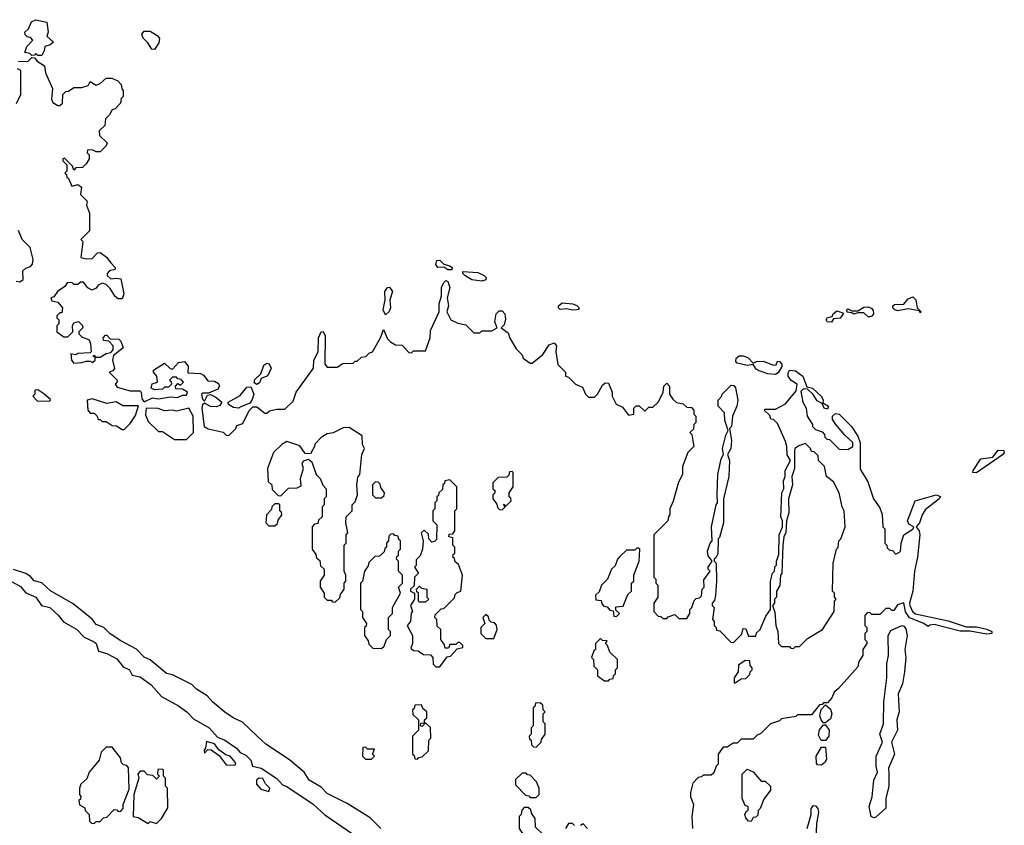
# Model space of a CAD drawing. Extents: x 2640764 to 2777785, y 718840 to 815082.
# Tile 91 of 148: x 2718745 to 2723644, y 785751 to 789758. Entities that reach past the tile are written whole.
import ezdxf

# ---------------------------------------------------------------- set-up
doc = ezdxf.new("R2010")
doc.units = 0

msp = doc.modelspace()

# ---------------------------------------------------------------- linework, layer by layer
at = {"layer": '0CON10XD'}
for points in [[(2718855, 789580), (2718835, 789580), (2718825, 789590), (2718818.3, 789581.7), (2718805, 789580), (2718795, 789590), (2718770, 789595), (2718780, 789625), (2718810, 789655), (2718798.3, 789668.3), (2718781.7, 789671.7), (2718771.7, 789681.7), (2718770, 789695), (2718788.3, 789711.7), (2718803.6, 789746.4), (2718825, 789757.5), (2718880, 789745), (2718886.7, 789695), (2718880, 789675), (2718912.5, 789645), (2718897, 789633), (2718870, 789625), (2718867, 789603), (2718855, 789580)], [(2719415, 789610), (2719401.7, 789611.7), (2719383, 789643), (2719360, 789665), (2719352.5, 789685), (2719365, 789700), (2719395, 789700), (2719429.3, 789679.3), (2719440, 789665), (2719437, 789643), (2719415, 789610)], [(2718738.3, 789551.7), (2718785, 789550), (2718805, 789570), (2718818.3, 789568.3), (2718831.7, 789551.7), (2718868.3, 789528.3), (2718873, 789493), (2718907.5, 789415), (2718903, 789363), (2718910, 789345), (2718935, 789330), (2718945, 789330), (2718958.3, 789341.7), (2718960, 789385), (2718975, 789400), (2718988.3, 789401.7), (2719015, 789420), (2719055, 789420), (2719085, 789430), (2719095, 789450), (2719125, 789432.5), (2719145, 789440), (2719175, 789467.5), (2719203, 789467), (2719233, 789453), (2719250, 789435), (2719253, 789413), (2719260, 789405), (2719260, 789375), (2719250, 789365), (2719247, 789343), (2719220, 789315), (2719205, 789310), (2719192.5, 789285), (2719172.5, 789265), (2719168.3, 789231.7), (2719140, 789205), (2719141.7, 789181.7), (2719180, 789145), (2719175, 789130), (2719145, 789100), (2719125, 789100), (2719105, 789110), (2719081.7, 789108.3), (2719080, 789095), (2719090, 789085), (2719090, 789065), (2719075, 789040), (2719057, 789023), (2719025, 789020), (2719015, 789010), (2719008.3, 789028.3), (2718968.3, 789068.3), (2718960, 789065), (2718960, 789055), (2718980, 789035), (2718980, 789005), (2718970, 788995), (2718978.3, 788988.3), (2718980, 788975), (2718988.3, 788968.3), (2719005, 788930), (2719035, 788937.5), (2719052.5, 788925), (2719048.3, 788888.3), (2719080, 788855), (2719077.5, 788835), (2719092.5, 788795), (2719091.7, 788708.3), (2719050, 788665), (2719060, 788655), (2719050, 788575), (2719075, 788567.5), (2719105, 788570), (2719131.7, 788598.3), (2719145, 788600), (2719176.4, 788576.4), (2719198.3, 788548.3)], [(2718729.3, 789340.7), (2718750, 789385), (2718750, 789505), (2718733.6, 789513.6)], [(2718745, 788453.3), (2718762.5, 788465), (2718761.2, 788508.8), (2718775, 788522.5), (2718799.3, 788530.7), (2718808.8, 788541.2), (2718812.5, 788565), (2718796.7, 788625), (2718757.5, 788665), (2718739.3, 788709.3)], [(2719198.3, 788548.3), (2719220, 788525), (2719220, 788515), (2719191.7, 788508.3), (2719180, 788495), (2719180, 788485), (2719198.3, 788468.3), (2719225, 788472.5), (2719248.3, 788468.3), (2719262.5, 788395), (2719255, 788370), (2719235, 788370), (2719220.7, 788380.7), (2719195, 788420), (2719175, 788440), (2719157, 788447), (2719135, 788437.5), (2719125, 788422.5), (2719105, 788412.5), (2719083.6, 788423.6), (2719061.7, 788451.7), (2719048.3, 788451.7), (2719035, 788440), (2719015, 788440), (2719005, 788450), (2718981.7, 788448.3), (2718969.3, 788430.7), (2718932.5, 788405), (2718915, 788380), (2718900, 788375), (2718905, 788360), (2718935, 788352.5), (2718957.5, 788325), (2718955, 788300), (2718945, 788300), (2718930, 788285), (2718930, 788275), (2718940, 788265), (2718940, 788245), (2718930, 788235), (2718930, 788205), (2718965, 788180), (2718985, 788180), (2719010, 788205), (2719007.5, 788235), (2719015, 788250), (2719037, 788257), (2719057, 788237), (2719060, 788225), (2719040, 788205), (2719040, 788195), (2719055, 788180), (2719090, 788165), (2719097.5, 788145), (2719100, 788105), (2719095, 788100), (2719035, 788097.5), (2719025, 788090), (2719000, 788095), (2719002.5, 788065), (2719015, 788050), (2719055, 788052.5), (2719075, 788060), (2719095, 788060), (2719107.5, 788052.5), (2719120, 788065), (2719120, 788080), (2719111.7, 788081.7), (2719111.7, 788088.3), (2719118.3, 788088.3), (2719120, 788080), (2719145, 788080), (2719175, 788097.5), (2719198.3, 788101.7), (2719210, 788115), (2719210, 788135), (2719188.3, 788158.3), (2719161.7, 788161.7), (2719160, 788175), (2719171.7, 788188.3), (2719178.3, 788188.3), (2719195, 788170), (2719238.3, 788168.3), (2719248.3, 788158.3), (2719260, 788125), (2719211.7, 788088.3), (2719207.5, 788065), (2719217, 788023), (2719208.3, 788011.7), (2719190, 788005), (2719230, 787965), (2719228.3, 787951.7), (2719220, 787945), (2719230.7, 787930.7), (2719295, 787911.2), (2719342.5, 787912.5), (2719350, 787905), (2719352, 787872), (2719365, 787857.5), (2719405, 787876.2), (2719435, 787872), (2719495, 787881.2), (2719530.7, 787879.3), (2719555, 787890), (2719575, 787890), (2719580, 787905), (2719555, 787920), (2719521.7, 787921.7), (2719520, 787935), (2719531.7, 787948.3), (2719545, 787940), (2719560, 787955), (2719548.3, 787968.3), (2719531.7, 787971.7), (2719525, 787980), (2719505, 787980), (2719490, 787965), (2719498.3, 787958.3), (2719500, 787945), (2719485, 787930), (2719465, 787930), (2719455, 787920), (2719415, 787917.5), (2719400, 787925), (2719403.6, 787946.4), (2719430, 787955), (2719427.5, 787985), (2719410, 788005), (2719410, 788015), (2719465, 788050), (2719493.6, 788023.6), (2719505, 788020), (2719535, 788052.5), (2719565, 788057.5), (2719582.5, 788035), (2719581.7, 788001.7), (2719645, 787997.5), (2719659.3, 787989.3), (2719681.7, 787961.7), (2719715, 787960), (2719735, 787947.5), (2719740, 787935), (2719730.7, 787919.3), (2719685, 787900), (2719655, 787900), (2719650, 787895), (2719655, 787870), (2719665, 787860), (2719680, 787890), (2719695, 787893.3), (2719720.9, 787880.9), (2719750, 787855), (2719741.2, 787838.8), (2719725, 787832.5), (2719694.4, 787834.4), (2719665, 787850), (2719655, 787842.5), (2719651.4, 787825), (2719662.5, 787735), (2719683, 787723), (2719757, 787707), (2719771.7, 787691.7), (2719785, 787690), (2719820, 787725), (2719825, 787740), (2719855, 787750), (2719886.4, 787813.6), (2719905, 787832.5), (2719925, 787832.5), (2719965, 787800), (2719975, 787800), (2719988.3, 787811.7), (2720025, 787820), (2720065, 787820), (2720105, 787860), (2720120, 787905), (2720206.7, 788025), (2720209.2, 788065), (2720230, 788105), (2720232.2, 788175), (2720244.3, 788205), (2720255, 788206.7), (2720264.2, 788185), (2720262.5, 788045), (2720275, 788030), (2720325, 788030), (2720353, 788047), (2720405, 788050), (2720415, 788060), (2720425, 788060), (2720445, 788080), (2720467, 788083), (2720485, 788100), (2720500, 788105), (2720540, 788175), (2720555, 788217.5), (2720575, 788170), (2720590, 788155), (2720615, 788140), (2720648.3, 788138.3), (2720681.7, 788101.7), (2720695, 788100), (2720705, 788110), (2720765, 788110), (2720787.5, 788175), (2720788.3, 788211.7), (2720832.5, 788305), (2720832, 788345), (2720844, 788385), (2720844.4, 788425), (2720855, 788451.2), (2720865, 788460), (2720875.4, 788455.4), (2720885.5, 788425), (2720871.2, 788375), (2720878.8, 788335), (2720870, 788305), (2720890, 788265), (2720925, 788247.5), (2720965, 788240), (2721005, 788200), (2721035, 788200), (2721045, 788210), (2721095, 788210), (2721120, 788225), (2721108.8, 788255), (2721115.6, 788294.4), (2721130.3, 788309.7), (2721145, 788310), (2721159.2, 788295), (2721162.3, 788267.7), (2721155, 788240), (2721140, 788225), (2721175, 788200), (2721183, 788173), (2721215, 788120), (2721245, 788090), (2721250, 788075), (2721285, 788050), (2721295, 788050), (2721348.3, 788091.7), (2721380, 788140), (2721405, 788150), (2721416.7, 788135), (2721413.3, 788105), (2721423, 788043), (2721460, 788005), (2721460, 787985), (2721475, 787980), (2721510, 787945), (2721545, 787930), (2721560, 787895), (2721575, 787880), (2721605, 787880), (2721620, 787895), (2721645, 787940), (2721658.3, 787951.7), (2721675, 787950), (2721692.5, 787905), (2721692.5, 787885), (2721712.5, 787845), (2721745, 787830), (2721775, 787790), (2721800, 787795), (2721800, 787825), (2721813, 787837), (2721827, 787837), (2721855, 787810), (2721875, 787830), (2721895, 787830), (2721922.5, 787855), (2721947, 787903), (2721950, 787935), (2721965, 787950), (2721978.8, 787935), (2721977.5, 787895), (2721995, 787870), (2722013, 787853), (2722047, 787847), (2722065, 787830), (2722088.3, 787828.3), (2722100, 787815), (2722100, 787795), (2722110, 787785), (2722110, 787755), (2722100, 787745), (2722098.3, 787721.7), (2722080, 787705), (2722090, 787695), (2722100, 787635), (2722070, 787605), (2722042.5, 787535), (2722042.5, 787495), (2722023, 787457), (2721997, 787363), (2721980, 787325), (2721980, 787295), (2721973, 787287), (2721970, 787265), (2721900, 787195), (2721900, 786985), (2721910, 786975), (2721910, 786955), (2721920, 786945), (2721920, 786885), (2721900, 786855), (2721900, 786815), (2721921.7, 786791.7), (2721935, 786790), (2721945, 786780), (2721965, 786780), (2721971.7, 786788.3), (2722005, 786800), (2722025, 786780), (2722065, 786780), (2722080, 786805), (2722080, 786825), (2722090, 786835), (2722101.7, 786868.3), (2722111.7, 786878.3), (2722128.3, 786881.7), (2722137, 786893), (2722140, 786925), (2722150, 786935), (2722148.3, 786971.7), (2722180, 787015), (2722170, 787025), (2722170, 787035), (2722190, 787065), (2722171.2, 787091.2), (2722166.7, 787115), (2722180, 787155), (2722190, 787165), (2722186.7, 787235), (2722210, 787345), (2722217.5, 787355), (2722216, 787396), (2722218.8, 787495), (2722236.1, 787573.9), (2722247.5, 787595), (2722241.2, 787625), (2722258.3, 787691.7), (2722270, 787715), (2722253.9, 787763.9), (2722251.7, 787801.7), (2722220, 787835), (2722220, 787865), (2722237, 787883), (2722240, 787895), (2722285, 787940), (2722298.3, 787938.3), (2722307, 787927), (2722317.5, 787865), (2722313.3, 787835), (2722292.5, 787785), (2722286.2, 787735), (2722277.5, 787725), (2722286.2, 787665), (2722283.3, 787625), (2722267.5, 787595), (2722277.5, 787565), (2722273.3, 787485), (2722247.5, 787375), (2722247.5, 787255), (2722227, 787183), (2722220, 787175), (2722219.3, 787100.7), (2722209.3, 787080.7), (2722200, 787075), (2722200, 787065), (2722210, 787055), (2722212.5, 786965), (2722207.5, 786895), (2722201.7, 786868.3), (2722190, 786855), (2722190, 786845), (2722200, 786835), (2722192.5, 786775), (2722200, 786765), (2722200, 786745), (2722210, 786735), (2722211.7, 786721.7), (2722228.3, 786718.3), (2722285, 786660), (2722298.3, 786661.7), (2722338.3, 786701.7), (2722345, 786730), (2722358.3, 786728.3), (2722371.7, 786691.7), (2722408.3, 786691.7), (2722411.7, 786708.3), (2722430, 786725), (2722458.3, 786791.7), (2722480, 786825), (2722480, 786965), (2722490, 787005), (2722500, 787015), (2722503, 787037), (2722510, 787045), (2722510, 787065), (2722521.7, 787098.3), (2722523.3, 787195), (2722540, 787235), (2722540, 787265), (2722532.5, 787285), (2722537.5, 787405), (2722547.5, 787425), (2722546.2, 787465), (2722553.3, 787485), (2722553.9, 787516.1), (2722580, 787565), (2722563.6, 787593.6), (2722562.5, 787635), (2722555, 787660), (2722515, 787750), (2722495, 787770), (2722481.7, 787771.7), (2722478.3, 787788.3), (2722450, 787815), (2722455, 787820), (2722505, 787820), (2722555, 787847.5), (2722608.8, 787911.2), (2722613.8, 787945), (2722583.5, 787963.5), (2722569.2, 787985), (2722568, 788002), (2722576, 788014), (2722605, 788012), (2722641.2, 787985), (2722661.7, 787931.7), (2722690, 787925), (2722735, 787883.3), (2722743.3, 787865), (2722741.7, 787851.7), (2722770, 787835), (2722765, 787820), (2722747.5, 787825), (2722738.3, 787848.3), (2722712.3, 787862.3), (2722693.9, 787893.9), (2722665, 787920), (2722645, 787922.5), (2722631.2, 787908.8), (2722642.5, 787855), (2722657.5, 787825), (2722662.5, 787785), (2722690, 787745), (2722690, 787735), (2722705, 787720), (2722738.3, 787708.3), (2722750, 787695), (2722751.7, 787681.7), (2722761.7, 787671.7), (2722775, 787670), (2722821.7, 787621.7), (2722865, 787620), (2722890, 787635), (2722890, 787655), (2722850.7, 787690.7), (2722806.7, 787745), (2722790, 787770), (2722788.8, 787785), (2722805, 787799.2), (2722823.3, 787795), (2722883.8, 787735), (2722915.7, 787685.7), (2722926.7, 787653.3), (2722927, 787523)], [(2720895, 788514), (2720875, 788514.2), (2720855, 788527.5), (2720825, 788525.8), (2720815, 788540), (2720820.3, 788559.7), (2720835, 788562), (2720855, 788542.5), (2720885, 788533.8), (2720896.2, 788525), (2720895, 788514)], [(2721045, 788456.9), (2720994, 788464), (2720959.2, 788485), (2720950, 788495), (2720950, 788505), (2721025, 788500.6), (2721056, 788485), (2721065.7, 788475), (2721065, 788464.2), (2721045, 788456.9)], [(2718727, 788457), (2718745, 788453.3)], [(2720565, 788290), (2720554.2, 788315), (2720563.8, 788365), (2720562.5, 788405), (2720575, 788426.2), (2720585, 788426.7), (2720600, 788405), (2720586.7, 788365), (2720590, 788325), (2720584.1, 788305.9), (2720565, 788290)], [(2723225, 788300), (2723220, 788310), (2723165, 788320), (2723115, 788310), (2723100, 788315), (2723090, 788325), (2723090, 788335), (2723098.3, 788341.7), (2723145, 788342.5), (2723165, 788370), (2723189.3, 788379.3), (2723203.3, 788365), (2723210, 788325), (2723230, 788305), (2723225, 788300)], [(2721495, 788312.2), (2721465, 788320), (2721435, 788316.2), (2721426.2, 788325), (2721426, 788335), (2721445, 788350), (2721495, 788344.4), (2721516.9, 788336.9), (2721528.8, 788325), (2721523.9, 788316.1), (2721515, 788314.4), (2721495, 788312.2)], [(2722968.3, 788278.3), (2722945, 788300), (2722915, 788300), (2722895, 788292.5), (2722885, 788300), (2722863, 788303), (2722860, 788315), (2722865, 788320), (2722885, 788310), (2722915, 788310), (2722945, 788327.5), (2722965, 788330), (2722983, 788323), (2722991.7, 788311.7), (2722992.5, 788295), (2722985, 788282.5), (2722968.3, 788278.3)], [(2722785, 788252.5), (2722762.5, 788255), (2722757.5, 788265), (2722763.6, 788276.4), (2722788.3, 788281.7), (2722792.5, 788295), (2722810.7, 788309.3), (2722840, 788300), (2722842.5, 788295), (2722826.7, 788273.3), (2722795, 788270), (2722785, 788252.5)], [(2722505, 787993.8), (2722467, 787997), (2722425, 788011.2), (2722410.3, 788020.3), (2722395, 788042.5), (2722365, 788037.5), (2722315, 788048.8), (2722308, 788058), (2722310, 788075), (2722325, 788085.8), (2722345, 788086), (2722367.3, 788077.3), (2722395, 788050), (2722411.7, 788058.3), (2722445, 788060), (2722495, 788040), (2722508.3, 788041.7), (2722515, 788060), (2722525, 788057.5), (2722537.5, 788045), (2722537, 788033), (2722519.3, 788000.7), (2722505, 787993.8)], [(2719925, 787944), (2719912, 787952), (2719915, 787967.5), (2719944.2, 787995.8), (2719960.6, 788039.4), (2719975, 788049.2), (2719985.9, 788045.9), (2719995.6, 788025), (2719983.1, 787995), (2719975, 787984.3), (2719946.1, 787973.9), (2719937.9, 787952.1), (2719925, 787944)], [(2718895, 787860), (2718898.3, 787868.3), (2718865, 787897.5), (2718835, 787917.5), (2718820, 787915), (2718820, 787895), (2718810, 787885), (2718831.7, 787861.7), (2718895, 787860)], [(2719833.6, 787826.4), (2719808.3, 787828.3), (2719784, 787844), (2719782.5, 787855), (2719841.7, 787888.3), (2719875, 787930), (2719895, 787931.2), (2719910.8, 787895), (2719902.1, 787867.9), (2719889.5, 787850.5), (2719845, 787832.5), (2719833.6, 787826.4)], [(2719265, 787720), (2719295, 787750), (2719320.7, 787789.3), (2719336.4, 787836.4), (2719258, 787838), (2719225, 787857.5), (2719179.3, 787849.3), (2719105, 787872.5), (2719080, 787865), (2719083.3, 787815), (2719095, 787800), (2719115, 787800), (2719130, 787785), (2719135, 787770), (2719145, 787770), (2719155, 787760), (2719175, 787760), (2719205, 787740), (2719227, 787737), (2719255, 787720), (2719265, 787720)], [(2719575, 787670), (2719610, 787705), (2719608.8, 787785), (2719586.2, 787825), (2719525, 787811.4), (2719505, 787815.7), (2719465, 787812), (2719433.6, 787823.6), (2719373.8, 787826.2), (2719371.7, 787791.7), (2719385, 787760), (2719435, 787710), (2719455, 787710), (2719515, 787670), (2719575, 787670)], [(2720315, 786860), (2720338.3, 786881.7), (2720341.7, 786898.3), (2720360, 786925), (2720360, 786955), (2720367.5, 786965), (2720367.5, 786995), (2720360, 787015), (2720360, 787145), (2720370, 787155), (2720370, 787195), (2720377.5, 787205), (2720367.5, 787255), (2720370, 787285), (2720400, 787315), (2720400, 787345), (2720415, 787360), (2720426.1, 787393.9), (2720422.5, 787445), (2720428.3, 787481.7), (2720437.5, 787495), (2720446.7, 787595), (2720460, 787625), (2720450, 787645), (2720448.3, 787688.3), (2720385, 787730), (2720355, 787727.5), (2720305, 787702.5), (2720275, 787697.5), (2720245, 787680), (2720213, 787647), (2720212.5, 787635), (2720191.7, 787598.3), (2720165, 787600), (2720138.3, 787638.3), (2720075, 787660), (2720050, 787645), (2720007.5, 787605), (2719977.5, 787525), (2719981.7, 787461.7), (2720000, 787445), (2720001.7, 787421.7), (2720031.7, 787391.7), (2720045, 787390), (2720081.7, 787428.3), (2720125, 787430), (2720145, 787440), (2720142.5, 787475), (2720157.5, 787525), (2720150.7, 787549.3), (2720156.7, 787563.3), (2720181.7, 787571.7), (2720198.3, 787558.3), (2720220, 787495), (2720240, 787475), (2720253, 787443), (2720270, 787425), (2720270, 787385), (2720260, 787375), (2720260, 787345), (2720250, 787335), (2720250, 787285), (2720231.7, 787268.3), (2720228.3, 787251.7), (2720211.7, 787248.3), (2720200, 787235), (2720200, 787125), (2720218.3, 787098.3), (2720221.7, 787081.7), (2720238.3, 787068.3), (2720241.7, 787041.7), (2720260, 787025), (2720260, 786995), (2720240, 786965), (2720240, 786935), (2720260, 786905), (2720260, 786885), (2720275, 786870), (2720295, 786870), (2720301.7, 786861.7), (2720315, 786860)], [(2722595, 786630), (2722605, 786640), (2722625, 786640), (2722665, 786680), (2722740, 786725), (2722797.5, 786815), (2722800, 786865), (2722807.5, 786875), (2722800, 786885), (2722800, 786905), (2722790, 786915), (2722792.5, 787055), (2722810, 787125), (2722817, 787133), (2722820, 787165), (2722830, 787175), (2722852.5, 787235), (2722847.5, 787315), (2722837.5, 787335), (2722822.5, 787405), (2722795, 787460), (2722760, 787485), (2722750, 787535), (2722720, 787565), (2722718.3, 787588.3), (2722698.3, 787608.3), (2722685, 787610), (2722680, 787625), (2722655, 787650), (2722625, 787640), (2722602.5, 787625), (2722600, 787615), (2722600, 787525), (2722586.7, 787485), (2722590, 787445), (2722570, 787375), (2722572.5, 787305), (2722560, 787265), (2722557, 787207), (2722547.5, 787185), (2722542.5, 787145), (2722537.5, 787005), (2722530, 786995), (2722527, 786943), (2722510, 786915), (2722510, 786885), (2722500, 786875), (2722500, 786855), (2722490, 786845), (2722501.7, 786811.7), (2722507.5, 786745), (2722517.5, 786715), (2722520, 786655), (2722535, 786640), (2722575, 786640), (2722581.7, 786631.7), (2722595, 786630)], [(2723505, 787504.4), (2723487.5, 787505), (2723490, 787515), (2723527.1, 787572.9), (2723587.5, 787582.5), (2723613.3, 787616.7), (2723641.2, 787615), (2723644.2, 787605), (2723635, 787593.3), (2723505, 787504.4)], [(2721145, 787320), (2721160, 787335), (2721151.7, 787348.3), (2721165, 787340), (2721190, 787365), (2721188.3, 787378.3), (2721180, 787385), (2721180, 787405), (2721200, 787435), (2721200, 787505), (2721195, 787510), (2721181.7, 787508.3), (2721178.3, 787491.7), (2721168.3, 787481.7), (2721125, 787480), (2721100, 787455), (2721100, 787425), (2721110, 787415), (2721108.3, 787401.7), (2721100, 787395), (2721100, 787375), (2721118.3, 787348.3), (2721121.7, 787331.7), (2721131.7, 787321.7), (2721145, 787320)], [(2722927, 787523), (2722965, 787460), (2722992.5, 787375), (2723025, 787330), (2723037, 787297), (2723040, 787235), (2723050, 787225), (2723050, 787155), (2723060, 787145), (2723061.7, 787131.7), (2723071.7, 787121.7), (2723088.3, 787118.3), (2723105, 787100), (2723127, 787113), (2723131.2, 787155), (2723143.8, 787195), (2723191.2, 787225), (2723193.3, 787235), (2723168.3, 787248.3), (2723163.1, 787265), (2723200, 787365), (2723304.3, 787394.3), (2723326, 787386), (2723320, 787375), (2723250.2, 787319.8), (2723235.3, 787295), (2723222.7, 787255), (2723206.2, 787235), (2723220, 787215), (2723223.4, 787195), (2723212.5, 787085), (2723196.9, 787015), (2723189.2, 786915), (2723172, 786855), (2723174, 786845), (2723187.5, 786815), (2723202.6, 786802.6), (2723365, 786767.3), (2723455, 786738.5), (2723505, 786737.9), (2723557.1, 786727.1), (2723582, 786715), (2723582.5, 786705), (2723555, 786701.5), (2723475, 786715.8), (2723425, 786715.8), (2723295, 786749.4), (2723273.1, 786746.9), (2723265, 786740), (2723243.3, 786755), (2723173.1, 786783.1), (2723153.3, 786813.3), (2723145, 786856.7), (2723112, 786848), (2723095, 786820), (2723085, 786820), (2723075, 786830), (2723055, 786830), (2723025, 786800), (2722985, 786800), (2722975, 786810), (2722961.7, 786808.3), (2722950, 786795), (2722950, 786745), (2722960, 786735), (2722960, 786715), (2722950, 786705), (2722950, 786675), (2722960, 786665), (2722960, 786655), (2722940, 786625), (2722940, 786595), (2722920, 786565), (2722915, 786540), (2722819.3, 786430.7), (2722797, 786413), (2722786.7, 786385), (2722765, 786360), (2722745, 786360), (2722738.3, 786351.7), (2722725, 786350), (2722685, 786300), (2722615, 786300), (2722607, 786293), (2722535, 786280), (2722525, 786270), (2722480, 786255), (2722433, 786207), (2722415, 786200), (2722395, 786180), (2722335, 786180), (2722315, 786160), (2722295, 786160), (2722265, 786140), (2722245, 786140), (2722220, 786105), (2722220, 786055), (2722210, 786045), (2722198.3, 786011.7), (2722185, 786000), (2722145, 786000), (2722138.3, 785991.7), (2722121.7, 785988.3), (2722095, 785960), (2722082.5, 785915), (2722083, 785893), (2722097.5, 785855), (2722090, 785795), (2722092.5, 785735)], [(2720545, 787380), (2720558.3, 787391.7), (2720560, 787405), (2720541.7, 787431.7), (2720538.3, 787448.3), (2720528.3, 787458.3), (2720515, 787460), (2720500, 787445), (2720500, 787395), (2720515, 787380), (2720545, 787380)], [(2720835, 786540), (2720871.7, 786588.3), (2720888.3, 786591.7), (2720921.7, 786628.3), (2720950, 786635), (2720950, 786645), (2720935, 786660), (2720925, 786660), (2720915, 786650), (2720885, 786650), (2720878.3, 786631.7), (2720861.7, 786631.7), (2720858.3, 786648.3), (2720840, 786675), (2720840, 786725), (2720821.7, 786741.7), (2720820, 786775), (2720810, 786785), (2720811.7, 786798.3), (2720841.7, 786828.3), (2720855, 786830), (2720888.3, 786861.7), (2720908.3, 786881.7), (2720911.7, 786898.3), (2720921.7, 786908.3), (2720940, 786915), (2720947.5, 786995), (2720928.3, 787048.3), (2720911.7, 787061.7), (2720908.3, 787078.3), (2720900, 787085), (2720901.7, 787098.3), (2720910, 787105), (2720910, 787135), (2720900, 787145), (2720900, 787180), (2720880, 787185), (2720881.7, 787198.3), (2720900, 787200), (2720910, 787215), (2720910, 787315), (2720920, 787325), (2720920, 787435), (2720885, 787470), (2720860, 787465), (2720858.3, 787451.7), (2720850, 787445), (2720848.3, 787421.7), (2720830, 787405), (2720828.3, 787391.7), (2720820, 787385), (2720820, 787365), (2720810, 787355), (2720810, 787325), (2720800, 787315), (2720800, 787265), (2720820, 787245), (2720818.3, 787171.7), (2720808.3, 787161.7), (2720795, 787160), (2720780, 787175), (2720778.3, 787198.3), (2720758.3, 787218.3), (2720742.5, 787205), (2720752.5, 787165), (2720750, 787125), (2720738.3, 787091.7), (2720718.3, 787071.7), (2720717.5, 787042.5), (2720710, 787035), (2720730, 787005), (2720710, 786985), (2720708.3, 786941.7), (2720690, 786925), (2720690, 786915), (2720710, 786905), (2720710, 786875), (2720690, 786845), (2720700, 786815), (2720693.6, 786806.4), (2720690, 786765), (2720672.5, 786745), (2720700, 786695), (2720700, 786655), (2720691.7, 786631.7), (2720705, 786620), (2720728.3, 786618.3), (2720755, 786600), (2720788.3, 786598.3), (2720800, 786585), (2720801.7, 786551.7), (2720815, 786540), (2720835, 786540)], [(2720015, 787240), (2720028.3, 787251.7), (2720031.7, 787268.3), (2720050, 787295), (2720048.3, 787308.3), (2720040, 787315), (2720040, 787345), (2720035, 787350), (2720015, 787350), (2720000, 787335), (2719998.3, 787321.7), (2719972.5, 787295), (2719970, 787255), (2719985, 787240), (2720015, 787240)], [(2720545, 786630), (2720558.3, 786641.7), (2720570, 786675), (2720590, 786695), (2720590, 786715), (2720580, 786725), (2720580, 786785), (2720600, 786805), (2720600, 786835), (2720640, 786905), (2720630, 786935), (2720650, 786955), (2720650, 786995), (2720630, 787015), (2720630, 787065), (2720620, 787075), (2720621.7, 787088.3), (2720630, 787095), (2720630, 787115), (2720640, 787125), (2720640, 787165), (2720631.7, 787171.7), (2720628.3, 787188.3), (2720611.7, 787191.7), (2720605, 787200), (2720591.7, 787198.3), (2720581.7, 787188.3), (2720580, 787165), (2720570, 787155), (2720570, 787135), (2720561.7, 787128.3), (2720558.3, 787111.7), (2720535, 787090), (2720511.7, 787088.3), (2720481.7, 787058.3), (2720478.3, 787041.7), (2720460, 787015), (2720450, 786965), (2720440, 786955), (2720440, 786825), (2720450, 786815), (2720450, 786785), (2720470, 786755), (2720468.3, 786741.7), (2720460, 786735), (2720460, 786695), (2720478.3, 786668.3), (2720481.7, 786651.7), (2720501.7, 786631.7), (2720545, 786630)], [(2721715, 786790), (2721730, 786805), (2721711.7, 786821.7), (2721711.7, 786838.3), (2721748.3, 786841.7), (2721771.7, 786898.3), (2721790, 786915), (2721790, 786955), (2721800, 786965), (2721800, 786995), (2721827.5, 787065), (2721830, 787125), (2721825, 787130), (2721815, 787130), (2721805, 787120), (2721765, 787120), (2721731.7, 787088.3), (2721720, 787075), (2721708.3, 787041.7), (2721690, 787025), (2721670, 786975), (2721640, 786945), (2721628.3, 786911.7), (2721610, 786895), (2721611.7, 786871.7), (2721638.3, 786868.3), (2721641.7, 786851.7), (2721651.7, 786841.7), (2721668.3, 786838.3), (2721681.7, 786821.7), (2721698.3, 786818.3), (2721701.7, 786791.7), (2721715, 786790)], [(2719926.7, 786195), (2719853.8, 786263.8), (2719807.5, 786285), (2719765, 786313.3), (2719704.3, 786364.3), (2719677.5, 786395), (2719625, 786427.5), (2719600.7, 786450.7), (2719505, 786498.8), (2719475, 786506.2), (2719395, 786573.8), (2719365, 786586.7), (2719326.9, 786626.9), (2719247.7, 786667.7), (2719195, 786703.3), (2719164.2, 786734.2), (2719125, 786750), (2719105, 786776.7), (2719011.7, 786851.7), (2718897.7, 786917.7), (2718855, 786956.2), (2718817.7, 786967.7), (2718798.8, 786988.8), (2718775, 787003.3), (2718715, 787022.5)], [(2718666.9, 786985), (2718748.7, 786938.7), (2718775, 786907.9), (2718825.7, 786885.7), (2718854.2, 786844.2), (2718895, 786833.8), (2718936.9, 786796.9), (2718962.6, 786762.6), (2719027.3, 786727.3), (2719065, 786686.4), (2719115, 786663.8), (2719124.7, 786654.7), (2719137.6, 786617.6), (2719178.8, 786605), (2719228.7, 786578.7), (2719259.6, 786539.6), (2719290.8, 786525), (2719305, 786498), (2719345, 786489.2), (2719399, 786449), (2719451, 786391), (2719535, 786345.3), (2719576.7, 786315), (2719610.1, 786280.1), (2719687.5, 786235), (2719728.9, 786188.9), (2719765, 786174.7), (2719823.8, 786135), (2719842.4, 786112.4), (2719870.5, 786100.5), (2719894.4, 786075), (2719903.3, 786045), (2719945.8, 786035), (2720025, 785984.6), (2720052.5, 785952.5), (2720075, 785943.9), (2720205.8, 785855.8), (2720263, 785803), (2720459, 785669)], [(2720765, 786860), (2720735, 786860), (2720730, 786865), (2720730, 786905), (2720721.7, 786911.7), (2720720, 786925), (2720735, 786940), (2720745, 786930), (2720770, 786925), (2720770, 786885), (2720780, 786875), (2720765, 786860)], [(2721105, 786680), (2721120, 786725), (2721117, 786747), (2721108.3, 786758.3), (2721091.7, 786761.7), (2721081.7, 786771.7), (2721078.3, 786788.3), (2721065, 786800), (2721050, 786785), (2721060, 786755), (2721040, 786735), (2721040, 786705), (2721065, 786680), (2721105, 786680)], [(2722995, 785788), (2722981.2, 785795), (2722971.4, 785845), (2722986.6, 785893.4), (2722995.6, 785975), (2723012.5, 786015), (2723005.8, 786045), (2723006.9, 786095), (2723037.5, 786165), (2723024.2, 786205), (2723042.9, 786255), (2723044.3, 786365.7), (2723060, 786485), (2723059.2, 786555), (2723068.6, 786595), (2723066.7, 786695), (2723080, 786720), (2723135, 786744.2), (2723145, 786742), (2723155, 786728), (2723161.6, 786695), (2723148.8, 786625), (2723154.2, 786585), (2723147.8, 786515), (2723137.6, 786455), (2723116.2, 786405), (2723121.3, 786315), (2723109.1, 786275), (2723112.4, 786225), (2723083.5, 786165), (2723097.8, 786105), (2723068.2, 786035), (2723069.1, 786005), (2723068.9, 785945), (2723054.2, 785885), (2723054.1, 785835.9), (2723005, 785792), (2722995, 785788)], [(2721675, 786470), (2721681.7, 786478.3), (2721698.3, 786481.7), (2721700, 786495), (2721710, 786505), (2721710, 786525), (2721720, 786535), (2721720, 786575), (2721681.7, 786611.7), (2721670, 786645), (2721660, 786655), (2721668.3, 786668.3), (2721645, 786670), (2721635, 786680), (2721610, 786655), (2721610, 786625), (2721601.7, 786618.3), (2721590, 786585), (2721600, 786575), (2721601.7, 786541.7), (2721620, 786525), (2721620, 786495), (2721655, 786470), (2721675, 786470)], [(2722305, 786460), (2722335, 786480), (2722358.3, 786481.7), (2722378.3, 786501.7), (2722380, 786515), (2722390, 786525), (2722390, 786535), (2722380, 786545), (2722378.3, 786568.3), (2722355, 786570), (2722321.7, 786548.3), (2722320, 786515), (2722300, 786485), (2722300, 786460), (2722305, 786460)], [(2720725, 786080), (2720731.7, 786088.3), (2720748.3, 786091.7), (2720778.3, 786121.7), (2720780, 786175), (2720790, 786185), (2720788.3, 786238.3), (2720765, 786260), (2720748.3, 786241.7), (2720740, 786245), (2720741.7, 786258.3), (2720760, 786260), (2720760, 786275), (2720770, 786285), (2720770, 786315), (2720751.7, 786331.7), (2720745, 786350), (2720711.7, 786348.3), (2720708.3, 786331.7), (2720700, 786325), (2720701.7, 786301.7), (2720730, 786275), (2720730, 786225), (2720700, 786195), (2720700, 786105), (2720708.3, 786098.3), (2720711.7, 786081.7), (2720725, 786080)], [(2721315, 786140), (2721340, 786165), (2721341.7, 786178.3), (2721360, 786205), (2721360, 786255), (2721350, 786265), (2721350, 786305), (2721360, 786315), (2721350, 786325), (2721348.3, 786348.3), (2721335, 786360), (2721311.7, 786358.3), (2721308.3, 786341.7), (2721300, 786335), (2721300, 786245), (2721290, 786235), (2721290, 786205), (2721280, 786195), (2721281.7, 786181.7), (2721290, 786175), (2721291.7, 786151.7), (2721301.7, 786141.7), (2721315, 786140)], [(2722755, 786260), (2722745, 786260), (2722732.5, 786275), (2722726.2, 786295), (2722732.5, 786327.5), (2722755, 786350), (2722778.8, 786328.8), (2722786, 786305), (2722778.8, 786281.2), (2722755, 786260)], [(2722755, 786172.5), (2722733.6, 786173.6), (2722719.3, 786199.3), (2722723.9, 786226.1), (2722745, 786250), (2722755, 786250), (2722772, 786225), (2722771.2, 786195), (2722755, 786172.5)], [(2720542.5, 785735), (2720488.3, 785788.3), (2720375, 785860), (2720275, 785910), (2720245, 785941.2), (2720186.1, 785976.1), (2720160, 786015), (2720087.3, 786077.3), (2719970, 786155), (2719926.7, 786195)], [(2719115, 785760), (2719125, 785770), (2719145, 785770), (2719161.7, 785788.3), (2719178.3, 785791.7), (2719215, 785830), (2719228.3, 785828.3), (2719235, 785820), (2719248.3, 785821.7), (2719260, 785835), (2719260, 785855), (2719289.3, 785930.7), (2719287, 786037), (2719278.3, 786048.3), (2719261.7, 786051.7), (2719251.7, 786061.7), (2719247, 786087), (2719205, 786140), (2719175, 786140), (2719150, 786115), (2719140, 786075), (2719090, 786015), (2719078.3, 785981.7), (2719050, 785955), (2719042.5, 785935), (2719042.5, 785905), (2719050, 785895), (2719048.3, 785881.7), (2719040, 785875), (2719043, 785853), (2719068.3, 785838.3), (2719070, 785825), (2719090, 785805), (2719091.7, 785771.7), (2719101.7, 785761.7), (2719115, 785760)], [(2719815, 786050), (2719820, 786055), (2719817.5, 786065), (2719792.5, 786095), (2719771.2, 786101.2), (2719736.1, 786126.1), (2719715, 786156.2), (2719675, 786167.5), (2719670, 786135), (2719662.5, 786125), (2719665, 786110), (2719681.7, 786128.3), (2719697, 786127), (2719738.3, 786098.3), (2719771.7, 786051.7), (2719815, 786050)], [(2720495, 786080), (2720510, 786095), (2720500, 786105), (2720510, 786130), (2720475, 786130), (2720465, 786140), (2720451.7, 786138.3), (2720450, 786095), (2720465, 786080), (2720495, 786080)], [(2722735, 786050), (2722715, 786052.5), (2722709.3, 786059.3), (2722708, 786095), (2722735, 786140), (2722755, 786140), (2722759.3, 786080.7), (2722753.3, 786065), (2722735, 786050)], [(2719425, 785760), (2719450, 785785), (2719481.7, 785838.3), (2719480, 785935), (2719470, 785945), (2719470, 785985), (2719460, 785995), (2719460, 786025), (2719455, 786030), (2719431.7, 786028.3), (2719430, 786005), (2719440, 785995), (2719425, 785980), (2719408.3, 785998.3), (2719381.7, 786001.7), (2719365, 786020), (2719345, 786020), (2719333, 786007), (2719337.5, 785985), (2719313.3, 785905), (2719310, 785795), (2719335, 785790), (2719385, 785760), (2719395, 785770), (2719425, 785760)], [(2722385, 785770), (2722371.7, 785771.7), (2722358.3, 785788.3), (2722352.5, 785805), (2722360, 785820), (2722370, 785825), (2722370, 785845), (2722355, 785850), (2722340, 785885), (2722340, 786005), (2722365, 786030), (2722395, 786017.5), (2722435, 785970), (2722455, 785970), (2722480, 785945), (2722480, 785925), (2722448.3, 785881.7), (2722430, 785835), (2722420, 785825), (2722418.3, 785801.7), (2722408.3, 785791.7), (2722395, 785790), (2722385, 785770)], [(2719985, 785920), (2719990, 785935), (2719967.7, 785957.7), (2719955, 785983.3), (2719934.4, 785985.6), (2719923.3, 785975), (2719922.5, 785955), (2719945, 785930), (2719985, 785920)], [(2721315, 785890), (2721330, 785905), (2721330, 785935), (2721317, 785967), (2721285, 786000), (2721271.7, 786001.7), (2721265, 786010), (2721245, 786010), (2721211.7, 785978.3), (2721211.7, 785951.7), (2721261.7, 785901.7), (2721278.3, 785898.3), (2721285, 785890), (2721315, 785890)], [(2721305, 785620), (2721310, 785625), (2721311.7, 785658.3), (2721328.3, 785661.7), (2721331.7, 785678.3), (2721350, 785705), (2721311.7, 785741.7), (2721310, 785785), (2721291.7, 785811.7), (2721288.3, 785828.3), (2721275, 785840), (2721255, 785840), (2721243, 785827), (2721240, 785805), (2721230, 785795), (2721230, 785735), (2721250, 785705), (2721251.7, 785651.7), (2721281.7, 785621.7), (2721305, 785620)], [(2722663.3, 785735), (2722683.3, 785805), (2722683.3, 785835), (2722695, 785850), (2722705, 785847.5), (2722716.7, 785835), (2722720, 785815), (2722709.3, 785760.7), (2722706.2, 785675)], [(2721505, 785750), (2721495, 785760), (2721475, 785760), (2721460, 785735)], [(2721570, 785735), (2721548.3, 785758.3), (2721535, 785750)]]:
    msp.add_lwpolyline(points, dxfattribs=at)

doc.saveas('drawing.dxf')
